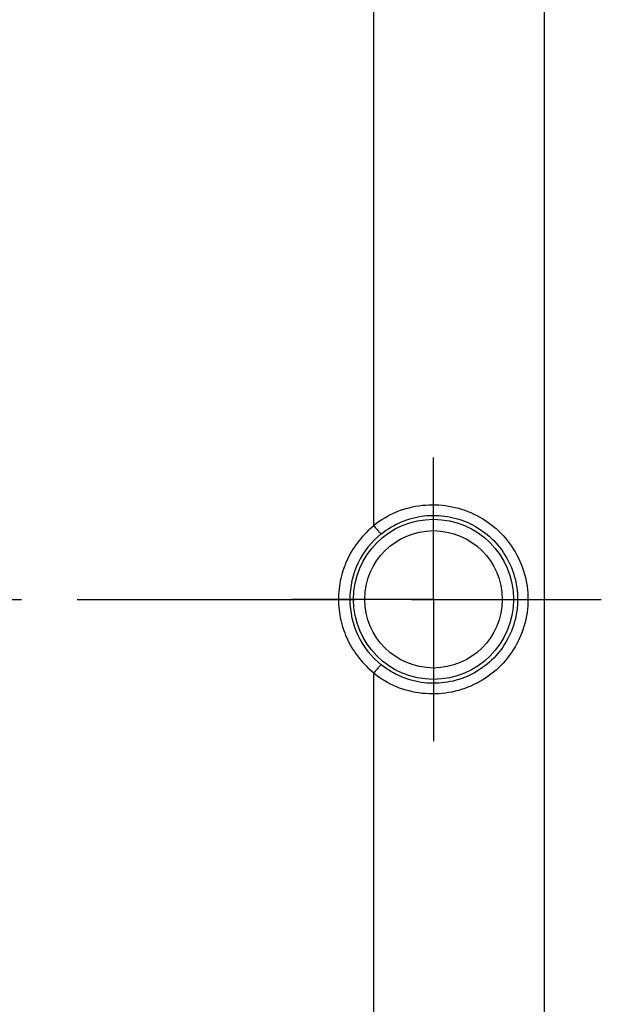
# Model space of a CAD drawing. Header units: millimetres. Extents: x 399 to 601, y 366 to 634.
# Tile 10 of 11: x 550 to 601, y 464 to 551. Entities that reach past the tile are written whole.
import ezdxf

# ---------------------------------------------------------------- set-up
doc = ezdxf.new("R2010")
doc.units = ezdxf.units.MM
doc.header["$LTSCALE"] = 65.185185
doc.linetypes.add('CENTER', pattern=[0.6, 0.375, -0.075, 0.075, -0.075])
for name, color, linetype in [('ACHSEN_S', 7, 'CONTINUOUS'), ('KOERPER', 7, 'CONTINUOUS'), ('KONST.EL_MIT_GEO', 7, 'CONTINUOUS')]:
    doc.layers.add(name, color=color, linetype=linetype)

msp = doc.modelspace()

# ---------------------------------------------------------------- linework, layer by layer
at = {"layer": 'ACHSEN_S', "color": 2, "linetype": 'CENTER'}
msp.add_line((398.75, 500), (601.25, 500), dxfattribs=at)
at = {"layer": 'KOERPER', "color": 2, "linetype": 'CENTER'}
for q in [(586.5, 512.454), (574.046, 500), (598.954, 500), (586.5, 487.546)]:
    msp.add_line((586.5, 500), q, dxfattribs=at)
at = {"layer": 'KONST.EL_MIT_GEO', "color": 7, "linetype": 'Continuous'}
for p, q in [((596.25, 377.137), (596.25, 622.863)), ((581.25, 506.519), (581.25, 602.923)), ((581.25, 397.077), (581.25, 493.481))]:
    msp.add_line(p, q, dxfattribs=at)
for radius in [7.034, 6.034]:
    msp.add_circle((586.5, 500), radius, dxfattribs=at)
for centre, start, end in [((586.513, 500.001), 128.62868, 180.00974), ((586.513, 499.999), 179.99026, 231.37132)]:
    msp.add_arc(centre, 7.364, start, end, dxfattribs=at)
for points, knots in [([(581.25, 506.519), (581.859, 506.997), (583.217, 507.787), (585.496, 508.366), (587.85, 508.301), (590.1, 507.592), (592.071, 506.292), (593.606, 504.495), (594.581, 502.342), (594.804, 500.778), (594.804, 500)], [0, 0, 0, 0, 0.124609, 0.249264, 0.374086, 0.4991, 0.624256, 0.749485, 0.87474, 1, 1, 1, 1]), ([(581.916, 505.754), (582.45, 506.183), (583.646, 506.895), (585.66, 507.423), (587.747, 507.373), (589.74, 506.745), (591.484, 505.587), (592.838, 503.988), (593.696, 502.077), (593.892, 500.69), (593.892, 500)], [0, 0, 0, 0, 0.124495, 0.249039, 0.373798, 0.49881, 0.62401, 0.749311, 0.874651, 1, 1, 1, 1]), ([(581.267, 506.463), (580.785, 506.078), (579.903, 505.197), (578.909, 503.618), (578.29, 501.856), (578.15, 500.617), (578.15, 500)], [0, 0, 0, 0, 0.249948, 0.499918, 0.749938, 1, 1, 1, 1]), ([(581.267, 506.463), (581.306, 506.415), (581.382, 506.321), (581.494, 506.187), (581.6, 506.064), (581.694, 505.958), (581.775, 505.872), (581.832, 505.815), (581.869, 505.782), (581.89, 505.766), (581.904, 505.757), (581.913, 505.753), (581.916, 505.754)], [0, 0, 0, 0, 0.191761, 0.375418, 0.544597, 0.693444, 0.816841, 0.910619, 0.945425, 0.971844, 0.98985, 1, 1, 1, 1]), ([(578.15, 500), (578.15, 499.383), (578.29, 498.144), (578.909, 496.382), (579.903, 494.803), (580.785, 493.922), (581.267, 493.537)], [0, 0, 0, 0, 0.250062, 0.500082, 0.750052, 1, 1, 1, 1]), ([(594.804, 500), (594.804, 499.222), (594.581, 497.658), (593.606, 495.505), (592.071, 493.708), (590.1, 492.408), (587.85, 491.699), (585.496, 491.634), (583.217, 492.213), (581.859, 493.003), (581.25, 493.481)], [0, 0, 0, 0, 0.12526, 0.250515, 0.375744, 0.5009, 0.625914, 0.750736, 0.875391, 1, 1, 1, 1]), ([(593.892, 500), (593.892, 499.31), (593.696, 497.923), (592.838, 496.012), (591.484, 494.413), (589.74, 493.255), (587.747, 492.627), (585.66, 492.577), (583.646, 493.105), (582.45, 493.817), (581.916, 494.246)], [0, 0, 0, 0, 0.125349, 0.250689, 0.37599, 0.50119, 0.626202, 0.750961, 0.875505, 1, 1, 1, 1]), ([(581.916, 494.246), (581.913, 494.247), (581.904, 494.243), (581.89, 494.234), (581.869, 494.218), (581.832, 494.185), (581.775, 494.128), (581.694, 494.042), (581.6, 493.936), (581.494, 493.813), (581.382, 493.679), (581.306, 493.585), (581.267, 493.537)], [0, 0, 0, 0, 0.01015, 0.028156, 0.054575, 0.089381, 0.183159, 0.306556, 0.455403, 0.624582, 0.808239, 1, 1, 1, 1])]:
    msp.add_open_spline(points, degree=3, knots=knots, dxfattribs=at)
for points in [[(581.267, 506.463), (581.255, 506.478), (581.25, 506.499), (581.25, 506.519)], [(581.25, 493.481), (581.25, 493.501), (581.255, 493.522), (581.267, 493.537)]]:
    msp.add_open_spline(points, degree=3, dxfattribs=at)

doc.saveas('drawing.dxf')
